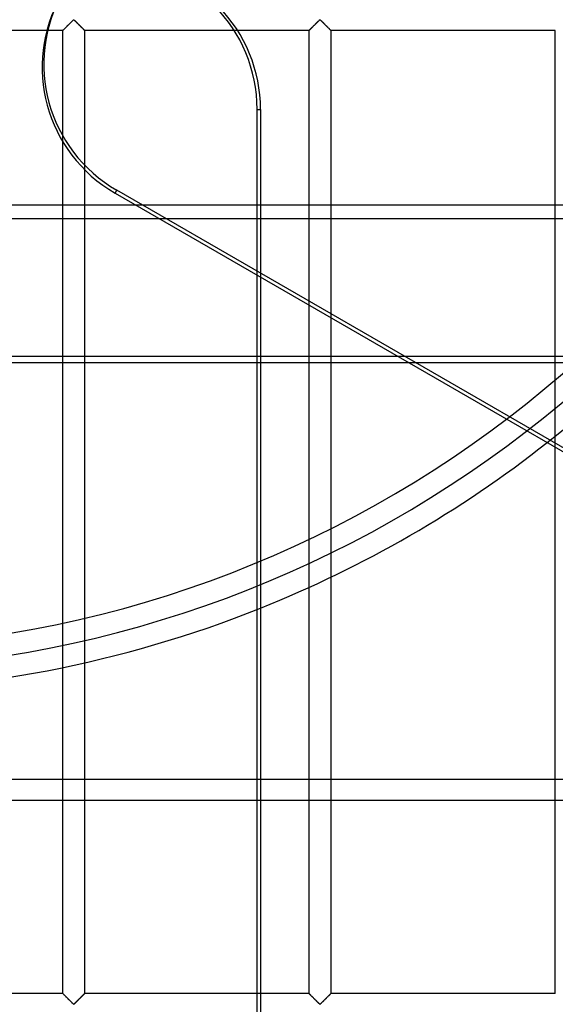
# Model space of a CAD drawing. Header units: millimetres. Extents: x -690 to 690, y -690 to 690.
# Tile 33 of 53: x 44 to 168, y -340 to -113. Entities that reach past the tile are written whole.
import ezdxf

# ---------------------------------------------------------------- set-up
doc = ezdxf.new("R2010")
doc.units = ezdxf.units.MM
doc.layers.add('MAIN-1', color=7, linetype='Continuous')
doc.layers.add('MAIN-2', color=7, linetype='Continuous')

msp = doc.modelspace()

# ---------------------------------------------------------------- linework, layer by layer
at = {"layer": 'MAIN-1'}
for p, q in [((-667.5, -155.95), (667.5, -155.95)), ((667.5, -192.36), (-667.5, -192.36)), ((98.87, -288.22), (98.87, -192.36)), ((99.65, -192.36), (99.65, -288.22)), ((133.87, -192.36), (299.9, -288.22)), ((167.5, -288.22), (167.5, -211.78)), ((115.83, -241.68), (115.83, -288.22)), ((110.83, -288.22), (110.83, -244.01)), ((667.5, -288.22), (-667.5, -288.22))]:
    msp.add_line(p, q, dxfattribs=at)
msp.add_arc((0, 0), 268, 291.8293, 308.1707, dxfattribs=at)
at = {"layer": 'MAIN-2'}
for p, q in [((54.38, -115.62), (54.44, -115.56)), ((54.48, -115.52), (54.43, -115.57)), ((54.44, -115.56), (54.51, -115.49)), ((54.53, -115.47), (54.48, -115.52)), ((54.51, -115.49), (54.58, -115.42)), ((54.58, -115.42), (54.53, -115.47)), ((54.58, -115.42), (54.66, -115.34)), ((54.64, -115.37), (54.58, -115.42)), ((54.69, -115.31), (54.64, -115.37)), ((54.66, -115.34), (54.74, -115.26)), ((54.75, -115.25), (54.69, -115.31)), ((54.74, -115.26), (54.82, -115.18)), ((54.81, -115.19), (54.75, -115.25)), ((54.87, -115.13), (54.81, -115.19)), ((54.82, -115.18), (54.91, -115.09)), ((54.93, -115.07), (54.87, -115.13)), ((54.91, -115.09), (55, -115)), ((55, -115.01), (54.93, -115.07)), ((55, -115), (55.09, -114.91)), ((55.06, -114.94), (55, -115.01)), ((55.13, -114.88), (55.06, -114.94)), ((55.09, -114.91), (55.18, -114.82)), ((55.19, -114.81), (55.13, -114.88)), ((55.18, -114.82), (55.28, -114.72)), ((55.26, -114.74), (55.19, -114.81)), ((55.33, -114.67), (55.26, -114.74)), ((55.28, -114.72), (55.37, -114.63)), ((55.4, -114.61), (55.33, -114.67)), ((55.37, -114.63), (55.47, -114.53)), ((55.47, -114.54), (55.4, -114.61)), ((55.47, -114.53), (55.57, -114.44)), ((55.53, -114.47), (55.47, -114.54)), ((55.6, -114.4), (55.53, -114.47)), ((55.57, -114.44), (55.66, -114.34)), ((55.67, -114.33), (55.6, -114.4)), ((55.66, -114.34), (55.76, -114.24)), ((55.74, -114.26), (55.67, -114.33)), ((55.81, -114.19), (55.74, -114.26)), ((55.76, -114.24), (55.85, -114.15)), ((55.88, -114.13), (55.81, -114.19)), ((55.85, -114.15), (55.95, -114.06)), ((55.94, -114.06), (55.88, -114.13)), ((56.01, -114), (55.94, -114.06)), ((55.95, -114.06), (56.04, -113.97)), ((56.07, -113.93), (56.01, -114)), ((56.04, -113.97), (56.13, -113.88)), ((56.14, -113.87), (56.07, -113.93)), ((56.13, -113.88), (56.22, -113.79)), ((56.2, -113.81), (56.14, -113.87)), ((56.26, -113.75), (56.2, -113.81)), ((56.22, -113.79), (56.3, -113.71)), ((56.32, -113.69), (56.26, -113.75)), ((56.3, -113.71), (56.38, -113.63)), ((56.38, -113.63), (56.32, -113.69)), ((56.38, -113.63), (56.46, -113.55)), ((56.43, -113.58), (56.38, -113.63)), ((56.49, -113.53), (56.43, -113.58)), ((56.46, -113.55), (56.53, -113.48)), ((56.54, -113.48), (56.49, -113.53)), ((56.53, -113.48), (56.61, -113.42)), ((56.59, -113.44), (56.54, -113.48)), ((56.67, -113.4), (56.59, -113.44)), ((56.61, -113.42), (56.72, -113.42)), ((56.78, -113.47), (56.67, -113.4)), ((56.72, -113.42), (56.8, -113.48)), ((56.87, -113.55), (56.78, -113.47)), ((56.8, -113.48), (56.87, -113.55)), ((56.87, -113.55), (56.95, -113.63)), ((56.97, -113.64), (56.87, -113.55)), ((56.95, -113.63), (57.03, -113.71)), ((57.07, -113.74), (56.97, -113.64)), ((57.03, -113.71), (57.12, -113.79)), ((57.18, -113.85), (57.07, -113.74)), ((57.12, -113.79), (57.2, -113.88)), ((57.29, -113.96), (57.18, -113.85)), ((57.2, -113.88), (57.29, -113.97)), ((57.4, -114.07), (57.29, -113.96)), ((57.29, -113.97), (57.39, -114.06)), ((57.39, -114.06), (57.48, -114.15)), ((57.52, -114.19), (57.4, -114.07)), ((57.48, -114.15), (57.57, -114.24)), ((57.64, -114.31), (57.52, -114.19)), ((57.57, -114.24), (57.67, -114.34)), ((57.76, -114.43), (57.64, -114.31)), ((57.67, -114.34), (57.77, -114.44)), ((57.88, -114.55), (57.76, -114.43)), ((57.77, -114.44), (57.86, -114.53)), ((57.86, -114.53), (57.96, -114.63)), ((58, -114.67), (57.88, -114.55)), ((57.96, -114.63), (58.06, -114.72)), ((58.12, -114.78), (58, -114.67)), ((58.06, -114.72), (58.15, -114.82)), ((58.23, -114.9), (58.12, -114.78)), ((58.15, -114.82), (58.24, -114.91)), ((58.34, -115.01), (58.23, -114.9)), ((58.24, -114.91), (58.33, -115)), ((58.33, -115), (58.42, -115.09)), ((58.45, -115.12), (58.34, -115.01)), ((58.42, -115.09), (58.51, -115.18)), ((58.56, -115.23), (58.45, -115.12)), ((58.51, -115.18), (58.59, -115.26)), ((58.66, -115.33), (58.56, -115.23)), ((58.59, -115.26), (58.67, -115.34)), ((58.76, -115.42), (58.66, -115.33)), ((58.67, -115.34), (58.75, -115.42)), ((58.75, -115.42), (58.82, -115.49)), ((58.85, -115.51), (58.76, -115.42)), ((58.82, -115.49), (58.89, -115.56)), ((58.93, -115.59), (58.85, -115.51)), ((58.89, -115.56), (58.95, -115.62)), ((111.05, -115.62), (111.11, -115.56)), ((111.14, -115.52), (111.1, -115.57)), ((111.11, -115.56), (111.18, -115.49)), ((111.19, -115.47), (111.14, -115.52)), ((111.18, -115.49), (111.25, -115.42)), ((111.25, -115.42), (111.19, -115.47)), ((111.25, -115.42), (111.33, -115.34)), ((111.3, -115.37), (111.25, -115.42)), ((111.36, -115.31), (111.3, -115.37)), ((111.33, -115.34), (111.41, -115.26)), ((111.42, -115.25), (111.36, -115.31)), ((111.41, -115.26), (111.49, -115.18)), ((111.48, -115.19), (111.42, -115.25)), ((111.54, -115.13), (111.48, -115.19)), ((111.49, -115.18), (111.58, -115.09)), ((111.6, -115.07), (111.54, -115.13)), ((111.58, -115.09), (111.67, -115)), ((111.66, -115.01), (111.6, -115.07)), ((111.73, -114.94), (111.66, -115.01)), ((111.67, -115), (111.76, -114.91)), ((111.79, -114.88), (111.73, -114.94)), ((111.76, -114.91), (111.85, -114.82)), ((111.86, -114.81), (111.79, -114.88)), ((111.85, -114.82), (111.94, -114.72)), ((111.93, -114.74), (111.86, -114.81)), ((111.99, -114.67), (111.93, -114.74)), ((111.94, -114.72), (112.04, -114.63)), ((112.06, -114.61), (111.99, -114.67)), ((112.04, -114.63), (112.14, -114.53)), ((112.13, -114.54), (112.06, -114.61)), ((112.2, -114.47), (112.13, -114.54)), ((112.14, -114.53), (112.23, -114.44)), ((112.27, -114.4), (112.2, -114.47)), ((112.23, -114.44), (112.33, -114.34)), ((112.34, -114.33), (112.27, -114.4)), ((112.33, -114.34), (112.43, -114.24)), ((112.41, -114.26), (112.34, -114.33)), ((112.47, -114.19), (112.41, -114.26)), ((112.43, -114.24), (112.52, -114.15)), ((112.54, -114.13), (112.47, -114.19)), ((112.52, -114.15), (112.61, -114.06)), ((112.61, -114.06), (112.54, -114.13)), ((112.61, -114.06), (112.71, -113.97)), ((112.67, -114), (112.61, -114.06)), ((112.74, -113.93), (112.67, -114)), ((112.71, -113.97), (112.8, -113.88)), ((112.8, -113.87), (112.74, -113.93)), ((112.8, -113.88), (112.88, -113.79)), ((112.87, -113.81), (112.8, -113.87)), ((112.93, -113.75), (112.87, -113.81)), ((112.88, -113.79), (112.97, -113.71)), ((112.99, -113.69), (112.93, -113.75)), ((112.97, -113.71), (113.05, -113.63)), ((113.04, -113.63), (112.99, -113.69)), ((113.1, -113.58), (113.04, -113.63)), ((113.05, -113.63), (113.13, -113.55)), ((113.15, -113.53), (113.1, -113.58)), ((113.13, -113.55), (113.2, -113.48)), ((113.21, -113.48), (113.15, -113.53)), ((113.2, -113.48), (113.28, -113.42)), ((113.26, -113.44), (113.21, -113.48)), ((113.33, -113.4), (113.26, -113.44)), ((113.28, -113.42), (113.39, -113.42)), ((113.45, -113.47), (113.33, -113.4)), ((113.39, -113.42), (113.47, -113.48)), ((113.54, -113.55), (113.45, -113.47)), ((113.47, -113.48), (113.54, -113.55)), ((113.54, -113.55), (113.62, -113.63)), ((113.64, -113.64), (113.54, -113.55)), ((113.62, -113.63), (113.7, -113.71)), ((113.74, -113.74), (113.64, -113.64)), ((113.7, -113.71), (113.78, -113.79)), ((113.84, -113.85), (113.74, -113.74)), ((113.78, -113.79), (113.87, -113.88)), ((113.96, -113.96), (113.84, -113.85)), ((113.87, -113.88), (113.96, -113.97)), ((114.07, -114.07), (113.96, -113.96)), ((113.96, -113.97), (114.05, -114.06)), ((114.05, -114.06), (114.15, -114.15)), ((114.19, -114.19), (114.07, -114.07)), ((114.15, -114.15), (114.24, -114.24)), ((114.3, -114.31), (114.19, -114.19)), ((114.24, -114.24), (114.34, -114.34)), ((114.42, -114.43), (114.3, -114.31)), ((114.34, -114.34), (114.43, -114.44)), ((114.54, -114.55), (114.42, -114.43)), ((114.43, -114.44), (114.53, -114.53)), ((114.53, -114.53), (114.63, -114.63)), ((114.66, -114.67), (114.54, -114.55)), ((114.63, -114.63), (114.72, -114.72)), ((114.78, -114.78), (114.66, -114.67)), ((114.72, -114.72), (114.82, -114.82)), ((114.9, -114.9), (114.78, -114.78)), ((114.82, -114.82), (114.91, -114.91)), ((115.01, -115.01), (114.9, -114.9)), ((114.91, -114.91), (115, -115)), ((115, -115), (115.09, -115.09)), ((115.12, -115.12), (115.01, -115.01)), ((115.09, -115.09), (115.18, -115.18)), ((115.23, -115.23), (115.12, -115.12)), ((115.18, -115.18), (115.26, -115.26)), ((115.33, -115.33), (115.23, -115.23)), ((115.26, -115.26), (115.34, -115.34)), ((115.42, -115.42), (115.33, -115.33)), ((115.34, -115.34), (115.42, -115.42)), ((115.42, -115.42), (115.49, -115.49)), ((115.51, -115.51), (115.42, -115.42)), ((115.49, -115.49), (115.56, -115.56)), ((115.59, -115.59), (115.51, -115.51)), ((115.56, -115.56), (115.62, -115.62)), ((54.17, -115.83), (2.5, -115.83)), ((54.17, -115.83), (54.19, -115.82)), ((54.18, -115.82), (54.17, -115.83)), ((54.17, -115.83), (54.17, -115.83)), ((54.17, -337.5), (54.17, -115.83)), ((54.17, -115.83), (54.17, -115.83)), ((54.19, -115.81), (54.18, -115.82)), ((54.19, -115.82), (54.21, -115.79)), ((54.2, -115.8), (54.19, -115.81)), ((54.22, -115.78), (54.2, -115.8)), ((54.21, -115.79), (54.24, -115.76)), ((54.25, -115.75), (54.22, -115.78)), ((54.24, -115.76), (54.28, -115.72)), ((54.28, -115.72), (54.25, -115.75)), ((54.28, -115.72), (54.33, -115.68)), ((54.31, -115.69), (54.28, -115.72)), ((54.35, -115.65), (54.31, -115.69)), ((54.33, -115.68), (54.38, -115.62)), ((54.39, -115.61), (54.35, -115.65)), ((54.43, -115.57), (54.39, -115.61)), ((59, -115.67), (58.93, -115.59)), ((58.95, -115.62), (59.01, -115.68)), ((59.06, -115.72), (59, -115.67)), ((59.01, -115.68), (59.06, -115.72)), ((59.06, -115.72), (59.09, -115.76)), ((59.1, -115.77), (59.06, -115.72)), ((59.09, -115.76), (59.13, -115.79)), ((59.14, -115.81), (59.1, -115.77)), ((59.13, -115.79), (59.15, -115.82)), ((59.16, -115.83), (59.14, -115.81)), ((59.15, -115.82), (59.16, -115.83)), ((59.16, -115.83), (59.17, -115.83)), ((59.17, -115.83), (59.16, -115.83)), ((59.17, -115.83), (59.17, -337.5)), ((110.83, -115.83), (59.17, -115.83)), ((110.83, -115.83), (110.84, -115.83)), ((110.83, -244.01), (110.83, -115.83)), ((110.84, -115.83), (110.83, -115.83)), ((110.85, -115.81), (110.84, -115.82)), ((110.84, -115.83), (110.85, -115.82)), ((110.84, -115.82), (110.84, -115.83)), ((110.85, -115.82), (110.87, -115.79)), ((110.87, -115.8), (110.85, -115.81)), ((110.87, -115.79), (110.91, -115.76)), ((110.89, -115.78), (110.87, -115.8)), ((110.92, -115.75), (110.89, -115.78)), ((110.91, -115.76), (110.94, -115.72)), ((110.94, -115.72), (110.92, -115.75)), ((110.94, -115.72), (110.99, -115.68)), ((110.98, -115.69), (110.94, -115.72)), ((111.01, -115.65), (110.98, -115.69)), ((110.99, -115.68), (111.05, -115.62)), ((111.05, -115.61), (111.01, -115.65)), ((111.1, -115.57), (111.05, -115.61)), ((115.66, -115.67), (115.59, -115.59)), ((115.62, -115.62), (115.67, -115.68)), ((115.72, -115.72), (115.66, -115.67)), ((115.67, -115.68), (115.72, -115.72)), ((115.72, -115.72), (115.76, -115.76)), ((115.77, -115.77), (115.72, -115.72)), ((115.76, -115.76), (115.79, -115.79)), ((115.8, -115.81), (115.77, -115.77)), ((115.79, -115.79), (115.81, -115.82)), ((115.83, -115.83), (115.8, -115.81)), ((115.81, -115.82), (115.83, -115.83)), ((115.83, -115.83), (115.83, -241.68)), ((115.83, -115.83), (115.83, -115.83)), ((115.83, -115.83), (115.83, -115.83)), ((167.5, -115.83), (115.83, -115.83)), ((167.5, -211.78), (167.5, -115.83)), ((98.87, -192.36), (98.87, -134.01)), ((98.87, -134.01), (99.65, -134.01)), ((99.65, -134.01), (99.65, -192.36)), ((66.23, -153.31), (66.62, -152.63)), ((66.23, -153.31), (133.87, -192.36)), ((519.86, -414.31), (66.62, -152.63)), ((667.5, -159.16), (-667.5, -159.16)), ((-667.5, -190.81), (667.5, -190.81)), ((98.87, -383.79), (98.87, -288.22)), ((99.65, -288.22), (99.65, -383.79)), ((110.83, -337.5), (110.83, -288.22)), ((115.83, -288.22), (115.83, -337.5)), ((167.5, -337.5), (167.5, -288.22)), ((-667.5, -292.98), (667.5, -292.98)), ((54.17, -337.5), (2.5, -337.5)), ((54.19, -337.52), (54.17, -337.5)), ((54.17, -337.5), (54.17, -337.5)), ((54.17, -337.5), (54.17, -337.51)), ((54.17, -337.51), (54.2, -337.53)), ((54.21, -337.54), (54.19, -337.52)), ((54.2, -337.53), (54.23, -337.56)), ((54.24, -337.57), (54.21, -337.54)), ((54.23, -337.56), (54.28, -337.61)), ((54.28, -337.61), (54.24, -337.57)), ((54.33, -337.66), (54.28, -337.61)), ((54.28, -337.61), (54.34, -337.67)), ((59.06, -337.61), (59.01, -337.66)), ((59.02, -337.64), (59.06, -337.61)), ((59.09, -337.57), (59.06, -337.61)), ((59.06, -337.61), (59.08, -337.58)), ((59.08, -337.58), (59.11, -337.56)), ((59.13, -337.54), (59.09, -337.57)), ((59.11, -337.56), (59.13, -337.54)), ((59.15, -337.52), (59.13, -337.54)), ((59.13, -337.54), (59.15, -337.52)), ((59.16, -337.5), (59.15, -337.52)), ((59.15, -337.52), (59.16, -337.51)), ((59.17, -337.5), (59.16, -337.5)), ((59.16, -337.51), (59.16, -337.5)), ((59.16, -337.5), (59.17, -337.5)), ((110.83, -337.5), (59.17, -337.5)), ((110.84, -337.5), (110.83, -337.5)), ((110.83, -337.5), (110.84, -337.51)), ((110.85, -337.52), (110.84, -337.5)), ((110.84, -337.51), (110.86, -337.53)), ((110.87, -337.54), (110.85, -337.52)), ((110.86, -337.53), (110.9, -337.56)), ((110.91, -337.57), (110.87, -337.54)), ((110.9, -337.56), (110.94, -337.61)), ((110.94, -337.61), (110.91, -337.57)), ((110.99, -337.66), (110.94, -337.61)), ((110.94, -337.61), (111, -337.67)), ((115.72, -337.61), (115.67, -337.66)), ((115.69, -337.64), (115.72, -337.61)), ((115.76, -337.57), (115.72, -337.61)), ((115.72, -337.61), (115.75, -337.58)), ((115.75, -337.58), (115.78, -337.56)), ((115.79, -337.54), (115.76, -337.57)), ((115.78, -337.56), (115.8, -337.54)), ((115.81, -337.52), (115.79, -337.54)), ((115.8, -337.54), (115.81, -337.52)), ((115.83, -337.5), (115.81, -337.52)), ((115.81, -337.52), (115.82, -337.51)), ((115.82, -337.51), (115.83, -337.5)), ((115.83, -337.5), (115.83, -337.5)), ((115.83, -337.5), (115.83, -337.5)), ((167.5, -337.5), (115.83, -337.5)), ((54.38, -337.71), (54.33, -337.66)), ((54.34, -337.67), (54.41, -337.74)), ((54.44, -337.77), (54.38, -337.71)), ((54.41, -337.74), (54.49, -337.82)), ((54.51, -337.84), (54.44, -337.77)), ((54.49, -337.82), (54.58, -337.91)), ((54.58, -337.91), (54.51, -337.84)), ((54.66, -337.99), (54.58, -337.91)), ((54.58, -337.91), (54.67, -338)), ((54.74, -338.07), (54.66, -337.99)), ((54.67, -338), (54.77, -338.11)), ((54.82, -338.16), (54.74, -338.07)), ((54.77, -338.11), (54.88, -338.21)), ((54.91, -338.24), (54.82, -338.16)), ((54.88, -338.21), (54.99, -338.32)), ((55, -338.33), (54.91, -338.24)), ((54.99, -338.32), (55.1, -338.43)), ((55.09, -338.42), (55, -338.33)), ((55.18, -338.51), (55.09, -338.42)), ((55.1, -338.43), (55.22, -338.55)), ((55.28, -338.61), (55.18, -338.51)), ((55.22, -338.55), (55.34, -338.67)), ((55.37, -338.7), (55.28, -338.61)), ((55.34, -338.67), (55.46, -338.79)), ((55.47, -338.8), (55.37, -338.7)), ((55.46, -338.79), (55.58, -338.91)), ((55.57, -338.9), (55.47, -338.8)), ((55.66, -338.99), (55.57, -338.9)), ((55.58, -338.91), (55.7, -339.03)), ((55.76, -339.09), (55.66, -338.99)), ((55.7, -339.03), (55.81, -339.14)), ((55.85, -339.18), (55.76, -339.09)), ((55.81, -339.14), (55.93, -339.26)), ((55.95, -339.28), (55.85, -339.18)), ((55.93, -339.26), (56.04, -339.37)), ((56.04, -339.37), (55.95, -339.28)), ((56.13, -339.46), (56.04, -339.37)), ((56.04, -339.37), (56.16, -339.48)), ((56.22, -339.54), (56.13, -339.46)), ((56.16, -339.48), (56.26, -339.59)), ((56.3, -339.63), (56.22, -339.54)), ((56.26, -339.59), (56.36, -339.69)), ((56.38, -339.71), (56.3, -339.63)), ((56.36, -339.69), (56.46, -339.78)), ((56.46, -339.78), (56.38, -339.71)), ((56.53, -339.85), (56.46, -339.78)), ((56.46, -339.78), (56.55, -339.87)), ((56.61, -339.91), (56.53, -339.85)), ((56.55, -339.87), (56.67, -339.93)), ((56.8, -339.85), (56.72, -339.91)), ((56.74, -339.9), (56.79, -339.85)), ((56.79, -339.85), (56.85, -339.81)), ((56.87, -339.78), (56.8, -339.85)), ((56.85, -339.81), (56.9, -339.75)), ((56.95, -339.71), (56.87, -339.78)), ((56.9, -339.75), (56.96, -339.7)), ((57.03, -339.63), (56.95, -339.71)), ((56.96, -339.7), (57.01, -339.64)), ((57.01, -339.64), (57.07, -339.59)), ((57.12, -339.54), (57.03, -339.63)), ((57.07, -339.59), (57.13, -339.53)), ((57.2, -339.46), (57.12, -339.54)), ((57.13, -339.53), (57.2, -339.47)), ((57.29, -339.37), (57.2, -339.46)), ((57.2, -339.47), (57.26, -339.4)), ((57.26, -339.4), (57.33, -339.34)), ((57.39, -339.28), (57.29, -339.37)), ((57.33, -339.34), (57.39, -339.27)), ((57.48, -339.18), (57.39, -339.28)), ((57.39, -339.27), (57.46, -339.21)), ((57.46, -339.21), (57.53, -339.14)), ((57.57, -339.09), (57.48, -339.18)), ((57.53, -339.14), (57.59, -339.07)), ((57.67, -338.99), (57.57, -339.09)), ((57.59, -339.07), (57.66, -339)), ((57.66, -339), (57.73, -338.93)), ((57.77, -338.9), (57.67, -338.99)), ((57.73, -338.93), (57.8, -338.87)), ((57.86, -338.8), (57.77, -338.9)), ((57.8, -338.87), (57.87, -338.8)), ((57.96, -338.7), (57.86, -338.8)), ((57.87, -338.8), (57.94, -338.73)), ((57.94, -338.73), (58.01, -338.66)), ((58.06, -338.61), (57.96, -338.7)), ((58.01, -338.66), (58.07, -338.59)), ((58.15, -338.51), (58.06, -338.61)), ((58.07, -338.59), (58.14, -338.52)), ((58.14, -338.52), (58.21, -338.46)), ((58.24, -338.42), (58.15, -338.51)), ((58.21, -338.46), (58.27, -338.39)), ((58.33, -338.33), (58.24, -338.42)), ((58.27, -338.39), (58.34, -338.33)), ((58.42, -338.24), (58.33, -338.33)), ((58.34, -338.33), (58.4, -338.26)), ((58.4, -338.26), (58.46, -338.2)), ((58.51, -338.16), (58.42, -338.24)), ((58.46, -338.2), (58.52, -338.14)), ((58.59, -338.07), (58.51, -338.16)), ((58.52, -338.14), (58.58, -338.08)), ((58.58, -338.08), (58.64, -338.02)), ((58.67, -337.99), (58.59, -338.07)), ((58.64, -338.02), (58.7, -337.97)), ((58.75, -337.91), (58.67, -337.99)), ((58.7, -337.97), (58.75, -337.91)), ((58.82, -337.84), (58.75, -337.91)), ((58.75, -337.91), (58.81, -337.86)), ((58.81, -337.86), (58.86, -337.81)), ((58.89, -337.77), (58.82, -337.84)), ((58.86, -337.81), (58.9, -337.76)), ((58.95, -337.71), (58.89, -337.77)), ((58.9, -337.76), (58.95, -337.72)), ((59.01, -337.66), (58.95, -337.71)), ((58.95, -337.72), (58.99, -337.68)), ((58.99, -337.68), (59.02, -337.64)), ((111.05, -337.71), (110.99, -337.66)), ((111, -337.67), (111.07, -337.74)), ((111.11, -337.77), (111.05, -337.71)), ((111.07, -337.74), (111.15, -337.82)), ((111.18, -337.84), (111.11, -337.77)), ((111.15, -337.82), (111.24, -337.91)), ((111.25, -337.91), (111.18, -337.84)), ((111.24, -337.91), (111.34, -338)), ((111.33, -337.99), (111.25, -337.91)), ((111.41, -338.07), (111.33, -337.99)), ((111.34, -338), (111.44, -338.11)), ((111.49, -338.16), (111.41, -338.07)), ((111.44, -338.11), (111.55, -338.21)), ((111.58, -338.24), (111.49, -338.16)), ((111.55, -338.21), (111.66, -338.32)), ((111.67, -338.33), (111.58, -338.24)), ((111.66, -338.32), (111.77, -338.43)), ((111.76, -338.42), (111.67, -338.33)), ((111.85, -338.51), (111.76, -338.42)), ((111.77, -338.43), (111.88, -338.55)), ((111.94, -338.61), (111.85, -338.51)), ((111.88, -338.55), (112, -338.67)), ((112.04, -338.7), (111.94, -338.61)), ((112, -338.67), (112.12, -338.79)), ((112.14, -338.8), (112.04, -338.7)), ((112.12, -338.79), (112.24, -338.91)), ((112.23, -338.9), (112.14, -338.8)), ((112.33, -338.99), (112.23, -338.9)), ((112.24, -338.91), (112.36, -339.03)), ((112.43, -339.09), (112.33, -338.99)), ((112.36, -339.03), (112.48, -339.14)), ((112.52, -339.18), (112.43, -339.09)), ((112.48, -339.14), (112.6, -339.26)), ((112.61, -339.28), (112.52, -339.18)), ((112.6, -339.26), (112.71, -339.37)), ((112.71, -339.37), (112.61, -339.28)), ((112.8, -339.46), (112.71, -339.37)), ((112.71, -339.37), (112.82, -339.48)), ((112.88, -339.54), (112.8, -339.46)), ((112.82, -339.48), (112.93, -339.59)), ((112.97, -339.63), (112.88, -339.54)), ((112.93, -339.59), (113.03, -339.69)), ((113.05, -339.71), (112.97, -339.63)), ((113.03, -339.69), (113.13, -339.78)), ((113.13, -339.78), (113.05, -339.71)), ((113.2, -339.85), (113.13, -339.78)), ((113.13, -339.78), (113.22, -339.87)), ((113.28, -339.91), (113.2, -339.85)), ((113.22, -339.87), (113.33, -339.93)), ((113.47, -339.85), (113.39, -339.91)), ((113.41, -339.9), (113.46, -339.85)), ((113.46, -339.85), (113.51, -339.81)), ((113.54, -339.78), (113.47, -339.85)), ((113.51, -339.81), (113.57, -339.75)), ((113.62, -339.71), (113.54, -339.78)), ((113.57, -339.75), (113.62, -339.7)), ((113.7, -339.63), (113.62, -339.71)), ((113.62, -339.7), (113.68, -339.64)), ((113.68, -339.64), (113.74, -339.59)), ((113.78, -339.54), (113.7, -339.63)), ((113.74, -339.59), (113.8, -339.53)), ((113.87, -339.46), (113.78, -339.54)), ((113.8, -339.53), (113.86, -339.47)), ((113.86, -339.47), (113.93, -339.4)), ((113.96, -339.37), (113.87, -339.46)), ((113.93, -339.4), (113.99, -339.34)), ((114.05, -339.28), (113.96, -339.37)), ((113.99, -339.34), (114.06, -339.27)), ((114.15, -339.18), (114.05, -339.28)), ((114.06, -339.27), (114.12, -339.21)), ((114.12, -339.21), (114.19, -339.14)), ((114.24, -339.09), (114.15, -339.18)), ((114.19, -339.14), (114.26, -339.07)), ((114.34, -338.99), (114.24, -339.09)), ((114.26, -339.07), (114.33, -339)), ((114.33, -339), (114.4, -338.93)), ((114.43, -338.9), (114.34, -338.99)), ((114.4, -338.93), (114.47, -338.87)), ((114.53, -338.8), (114.43, -338.9)), ((114.47, -338.87), (114.53, -338.8)), ((114.63, -338.7), (114.53, -338.8)), ((114.53, -338.8), (114.6, -338.73)), ((114.6, -338.73), (114.67, -338.66)), ((114.72, -338.61), (114.63, -338.7)), ((114.67, -338.66), (114.74, -338.59)), ((114.82, -338.51), (114.72, -338.61)), ((114.74, -338.59), (114.81, -338.52)), ((114.81, -338.52), (114.87, -338.46)), ((114.91, -338.42), (114.82, -338.51)), ((114.87, -338.46), (114.94, -338.39)), ((115, -338.33), (114.91, -338.42)), ((114.94, -338.39), (115, -338.33)), ((115.09, -338.24), (115, -338.33)), ((115, -338.33), (115.07, -338.26)), ((115.07, -338.26), (115.13, -338.2)), ((115.18, -338.16), (115.09, -338.24)), ((115.13, -338.2), (115.19, -338.14)), ((115.26, -338.07), (115.18, -338.16)), ((115.19, -338.14), (115.25, -338.08)), ((115.25, -338.08), (115.31, -338.02)), ((115.34, -337.99), (115.26, -338.07)), ((115.31, -338.02), (115.36, -337.97)), ((115.42, -337.91), (115.34, -337.99)), ((115.36, -337.97), (115.42, -337.91)), ((115.49, -337.84), (115.42, -337.91)), ((115.42, -337.91), (115.47, -337.86)), ((115.47, -337.86), (115.52, -337.81)), ((115.56, -337.77), (115.49, -337.84)), ((115.52, -337.81), (115.57, -337.76)), ((115.62, -337.71), (115.56, -337.77)), ((115.57, -337.76), (115.61, -337.72)), ((115.61, -337.72), (115.65, -337.68)), ((115.67, -337.66), (115.62, -337.71)), ((115.65, -337.68), (115.69, -337.64)), ((56.72, -339.91), (56.61, -339.91)), ((56.67, -339.93), (56.74, -339.9)), ((113.39, -339.91), (113.28, -339.91)), ((113.33, -339.93), (113.41, -339.9))]:
    msp.add_line(p, q, dxfattribs=at)
for radius, start, end in [(263, 180, 328.7631), (258, 180, 331.2856), (268, 308.1707, 351.8293), (268, 248.1707, 291.8293)]:
    msp.add_arc((0, 0), radius, start, end, dxfattribs=at)
for centre, major_axis, start_param, end_param in [((65.78, -134.01), (0, 33.5), -1.570796, 0), ((66.57, -134.01), (0, -33.5), 1.570796, 3.141593), ((82.77, -124.65), (-29.01, 16.75), 0, 1.570796), ((83.16, -123.98), (29.01, -16.75), 3.141593, 4.712389)]:
    msp.add_ellipse(centre, major_axis=major_axis, ratio=0.987688, start_param=start_param, end_param=end_param, dxfattribs=at)

doc.saveas('drawing.dxf')
